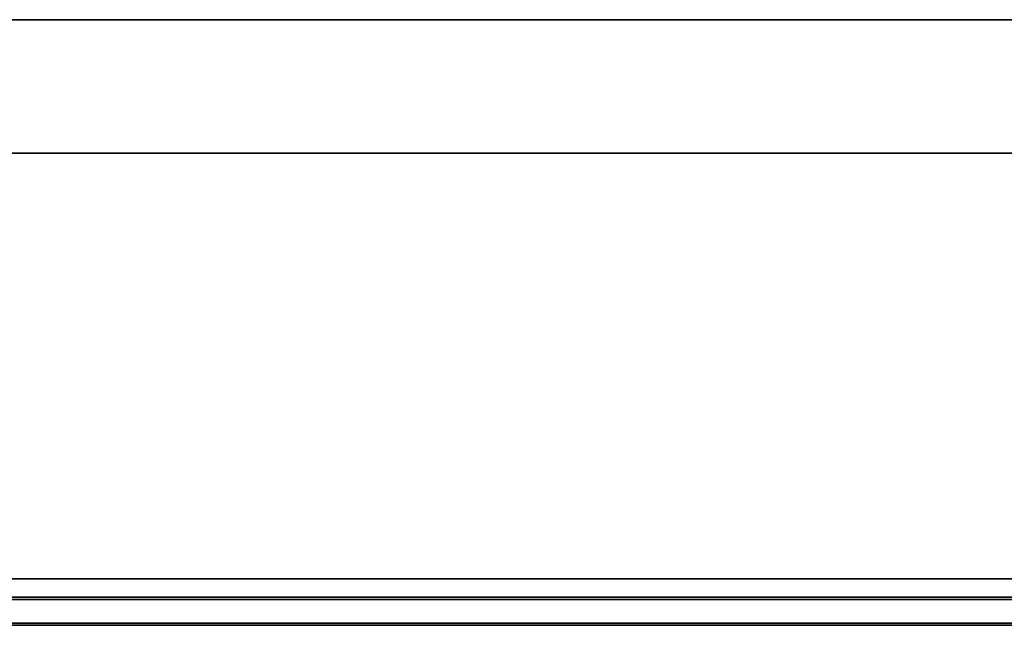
# Model space of a CAD drawing. Header units: millimetres. Extents: x -298 to 298, y -513 to 85.
# Tile 25 of 47: x -7 to 37, y -485 to -458. Entities that reach past the tile are written whole.
import ezdxf

# ---------------------------------------------------------------- set-up
doc = ezdxf.new("R2010")
doc.units = ezdxf.units.MM
doc.layers.add('1', color=7, linetype='Continuous', true_color=0xffffff)

msp = doc.modelspace()

# ---------------------------------------------------------------- linework, layer by layer
at = {"layer": '1', "color": 252, "linetype": 'Continuous', "lineweight": 35}
for p, q in [((-275.3, -458.2, -245.05), (275.3, -458.2, -245.05)), ((-275.3, -458.2, -241), (275.3, -458.2, -241)), ((275.3, -458.2, 246), (-275.3, -458.2, 246)), ((275.3, -458.2, 236.05), (-275.3, -458.2, 236.05)), ((-298.5, -464.1, 346), (298.5, -464.1, 346)), ((-298.5, -464.1, 331.6), (298.5, -464.1, 331.6)), ((-298.5, -482.9, 246), (298.5, -482.9, 246)), ((-298.5, -482.9, 346), (298.5, -482.9, 346)), ((-295.5, -483.804, -241), (295.5, -483.804, -241)), ((-295.5, -483.804, 236.05), (295.5, -483.804, 236.05))]:
    msp.add_line(p, q, dxfattribs=at)
at = {"layer": '1', "color": 150, "linetype": 'Continuous', "lineweight": 35}
for p, q in [((296.5, -482.9, 247.95), (-296.5, -482.9, 247.95)), ((-296.5, -482.9, 344.55), (296.5, -482.9, 344.55)), ((296.5, -483.804, -239.05), (-296.5, -483.804, -239.05)), ((-296.5, -483.804, 236.05), (296.5, -483.804, 236.05)), ((296.5, -484.85, 346.5), (-296.5, -484.85, 346.5)), ((-296.5, -484.85, 246), (296.5, -484.85, 246)), ((-296.5, -484.95, 346.5), (296.5, -484.95, 346.5)), ((296.5, -484.95, 246), (-296.5, -484.95, 246))]:
    msp.add_line(p, q, dxfattribs=at)
at = {"layer": '1', "color": 18, "linetype": 'Continuous', "lineweight": 35}
for p, q in [((296.5, -483.704, -239.05), (-296.5, -483.704, -239.05)), ((-296.5, -483.704, 236.05), (296.5, -483.704, 236.05)), ((296.5, -483.804, -239.05), (-296.5, -483.804, -239.05)), ((-296.5, -483.804, 236.05), (296.5, -483.804, 236.05)), ((161, -483.704, 170.55), (-161, -483.704, 170.55)), ((-161, -483.704, -113.55), (161, -483.704, -113.55)), ((161, -483.804, 170.55), (-161, -483.804, 170.55)), ((-161, -483.804, -113.55), (161, -483.804, -113.55))]:
    msp.add_line(p, q, dxfattribs=at)

doc.saveas('drawing.dxf')
